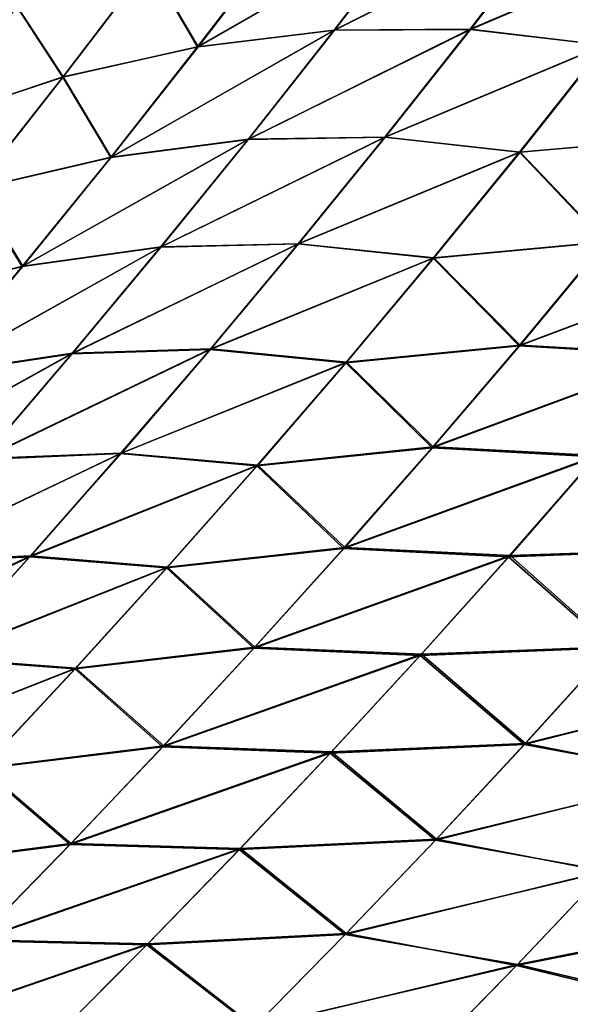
# Model space of a CAD drawing. Header units: metres. Extents: x -22 to 72, y -237 to 23.
# Tile 219 of 256: x 20.02 to 21.17, y -13.82 to -11.77. Entities that reach past the tile are written whole.
import ezdxf

# ---------------------------------------------------------------- set-up
doc = ezdxf.new("R2010")
doc.units = ezdxf.units.M
doc.layers.add('solid_509588_MEDIA_SW0001', color=7, linetype='CONTINUOUS')

msp = doc.modelspace()

# ---------------------------------------------------------------- linework, layer by layer
at = {"layer": 'solid_509588_MEDIA_SW0001'}
for points in [[(20.850859, -11.559444, 104.276764), (20.56798, -11.591391, 104.592705), (20.389584, -11.824374, 104.492584)], [(20.674412, -11.789685, 104.171967), (20.850859, -11.559444, 104.276764), (20.389584, -11.824374, 104.492584)], [(20.390482, -11.824158, 64.505547), (20.851782, -11.559525, 64.721764), (20.675444, -11.789509, 64.826393)], [(20.390482, -11.824158, 64.505547), (20.568768, -11.591427, 64.405586), (20.851782, -11.559525, 64.721764)], [(21.133377, -11.559335, 103.963593), (20.850859, -11.559444, 104.276764), (20.674412, -11.789685, 104.171967)], [(20.958433, -11.787439, 103.853729), (21.133377, -11.559335, 103.963593), (20.674412, -11.789685, 104.171967)], [(20.675444, -11.789509, 64.826393), (20.851782, -11.559525, 64.721764), (21.13413, -11.559875, 65.035355)], [(20.675444, -11.789509, 64.826393), (21.13413, -11.559875, 65.035355), (20.959278, -11.78772, 65.145065)], [(21.412516, -11.594133, 103.651062), (21.133377, -11.559335, 103.963593), (20.958433, -11.787439, 103.853729)], [(20.959278, -11.78772, 65.145065), (21.13413, -11.559875, 65.035355), (21.413664, -11.594397, 65.347954)], [(20.389584, -11.824374, 104.492584), (20.56798, -11.591391, 104.592705), (20.288477, -11.651194, 104.91349)], [(20.289186, -11.651126, 64.084526), (20.568768, -11.591427, 64.405586), (20.390482, -11.824158, 64.505547)], [(21.238533, -11.820712, 103.535645), (21.412516, -11.594133, 103.651062), (20.958433, -11.787439, 103.853729)], [(20.959278, -11.78772, 65.145065), (21.413664, -11.594397, 65.347954), (21.239779, -11.820702, 65.463203)], [(20.107805, -11.887503, 104.817741), (20.288477, -11.651194, 104.91349), (20.012302, -11.739926, 105.238792)], [(20.012669, -11.740122, 63.759071), (20.289186, -11.651126, 64.084526), (20.108631, -11.887185, 64.180122)], [(20.389584, -11.824374, 104.492584), (20.288477, -11.651194, 104.91349), (20.107805, -11.887503, 104.817741)], [(20.108631, -11.887185, 64.180122), (20.289186, -11.651126, 64.084526), (20.390482, -11.824158, 64.505547)], [(20.107805, -11.887503, 104.817741), (20.012302, -11.739926, 105.238792), (19.829002, -11.980183, 105.147118)], [(19.829479, -11.980134, 63.850605), (20.012669, -11.740122, 63.759071), (20.108631, -11.887185, 64.180122)], [(20.674412, -11.789685, 104.171967), (20.389584, -11.824374, 104.492584), (20.208019, -12.055026, 104.391647)], [(20.494856, -12.017462, 104.066292), (20.674412, -11.789685, 104.171967), (20.208019, -12.055026, 104.391647)], [(20.209055, -12.054517, 64.606331), (20.675444, -11.789509, 64.826393), (20.496017, -12.016988, 64.931908)], [(20.209055, -12.054517, 64.606331), (20.390482, -11.824158, 64.505547), (20.675444, -11.789509, 64.826393)], [(20.958433, -11.787439, 103.853729), (20.674412, -11.789685, 104.171967), (20.494856, -12.017462, 104.066292)], [(20.780432, -12.012941, 103.74292), (20.958433, -11.787439, 103.853729), (20.494856, -12.017462, 104.066292)], [(20.496017, -12.016988, 64.931908), (20.959278, -11.78772, 65.145065), (20.781389, -12.012919, 65.255707)], [(20.496017, -12.016988, 64.931908), (20.675444, -11.789509, 64.826393), (20.959278, -11.78772, 65.145065)], [(21.238533, -11.820712, 103.535645), (20.958433, -11.787439, 103.853729), (20.780432, -12.012941, 103.74292)], [(20.781389, -12.012919, 65.255707), (20.959278, -11.78772, 65.145065), (21.239779, -11.820702, 65.463203)], [(21.061544, -12.044537, 103.419212), (21.238533, -11.820712, 103.535645), (20.780432, -12.012941, 103.74292)], [(20.781389, -12.012919, 65.255707), (21.239779, -11.820702, 65.463203), (21.062904, -12.044209, 65.579453)], [(21.416355, -12.013557, 103.148727), (21.238533, -11.820712, 103.535645), (21.061544, -12.044537, 103.419212)], [(21.062904, -12.044209, 65.579453), (21.239779, -11.820702, 65.463203), (21.418131, -12.012984, 65.849983)], [(20.208019, -12.055026, 104.391647), (20.389584, -11.824374, 104.492584), (20.107805, -11.887503, 104.817741)], [(20.108631, -11.887185, 64.180122), (20.390482, -11.824158, 64.505547), (20.209055, -12.054517, 64.606331)], [(19.92391, -12.121607, 104.72123), (20.107805, -11.887503, 104.817741), (19.829002, -11.980183, 105.147118)], [(19.829479, -11.980134, 63.850605), (20.108631, -11.887185, 64.180122), (19.924883, -12.120998, 64.276489)], [(20.208019, -12.055026, 104.391647), (20.107805, -11.887503, 104.817741), (19.92391, -12.121607, 104.72123)], [(19.924883, -12.120998, 64.276489), (20.108631, -11.887185, 64.180122), (20.209055, -12.054517, 64.606331)], [(20.494856, -12.017462, 104.066292), (20.208019, -12.055026, 104.391647), (20.023378, -12.283322, 104.289978)], [(20.312279, -12.24275, 103.959824), (20.494856, -12.017462, 104.066292), (20.023378, -12.283322, 104.289978)], [(20.02459, -12.282471, 64.707855), (20.496017, -12.016988, 64.931908), (20.313604, -12.241928, 65.038216)], [(20.02459, -12.282471, 64.707855), (20.209055, -12.054517, 64.606331), (20.496017, -12.016988, 64.931908)], [(20.780432, -12.012941, 103.74292), (20.494856, -12.017462, 104.066292), (20.312279, -12.24275, 103.959824)], [(20.599464, -12.235812, 103.631256), (20.780432, -12.012941, 103.74292), (20.312279, -12.24275, 103.959824)], [(20.313604, -12.241928, 65.038216), (20.781389, -12.012919, 65.255707), (20.600565, -12.235438, 65.367195)], [(20.313604, -12.241928, 65.038216), (20.496017, -12.016988, 64.931908), (20.781389, -12.012919, 65.255707)], [(21.061544, -12.044537, 103.419212), (20.780432, -12.012941, 103.74292), (20.599464, -12.235812, 103.631256)], [(20.600565, -12.235438, 65.367195), (20.781389, -12.012919, 65.255707), (21.062904, -12.044209, 65.579453)], [(21.240061, -12.232404, 103.026848), (21.416355, -12.013557, 103.148727), (21.061544, -12.044537, 103.419212)], [(21.062904, -12.044209, 65.579453), (21.418131, -12.012984, 65.849983), (21.241972, -12.231464, 65.971649)], [(20.881643, -12.265576, 103.30188), (21.061544, -12.044537, 103.419212), (20.599464, -12.235812, 103.631256)], [(20.600565, -12.235438, 65.367195), (21.062904, -12.044209, 65.579453), (20.883148, -12.264876, 65.696587)], [(21.240061, -12.232404, 103.026848), (21.061544, -12.044537, 103.419212), (20.881643, -12.265576, 103.30188)], [(20.883148, -12.264876, 65.696587), (21.062904, -12.044209, 65.579453), (21.241972, -12.231464, 65.971649)], [(20.023378, -12.283322, 104.289978), (20.208019, -12.055026, 104.391647), (19.92391, -12.121607, 104.72123)], [(19.924883, -12.120998, 64.276489), (20.209055, -12.054517, 64.606331), (20.02459, -12.282471, 64.707855)], [(20.023378, -12.283322, 104.289978), (19.92391, -12.121607, 104.72123), (19.736881, -12.353484, 104.624054)], [(19.738041, -12.352536, 64.37355), (19.924883, -12.120998, 64.276489), (20.02459, -12.282471, 64.707855)], [(21.061003, -12.448345, 102.904083), (21.240061, -12.232404, 103.026848), (20.881643, -12.265576, 103.30188)], [(20.883148, -12.264876, 65.696587), (21.241972, -12.231464, 65.971649), (21.06308, -12.446983, 66.094177)], [(21.576708, -12.254247, 102.743767), (21.240061, -12.232404, 103.026848), (21.061003, -12.448345, 102.904083)], [(21.06308, -12.446983, 66.094177), (21.241972, -12.231464, 65.971649), (21.579252, -12.252763, 66.254562)], [(20.312279, -12.24275, 103.959824), (20.023378, -12.283322, 104.289978), (19.835741, -12.509243, 104.187668)], [(20.12676, -12.465528, 103.852669), (20.312279, -12.24275, 103.959824), (19.835741, -12.509243, 104.187668)], [(19.837177, -12.507996, 64.810028), (20.313604, -12.241928, 65.038216), (20.1283, -12.464303, 65.14521)], [(19.837177, -12.507996, 64.810028), (20.02459, -12.282471, 64.707855), (20.313604, -12.241928, 65.038216)], [(20.599464, -12.235812, 103.631256), (20.312279, -12.24275, 103.959824), (20.12676, -12.465528, 103.852669)], [(20.415609, -12.456032, 103.518852), (20.599464, -12.235812, 103.631256), (20.12676, -12.465528, 103.852669)], [(20.1283, -12.464303, 65.14521), (20.600565, -12.235438, 65.367195), (20.416895, -12.455249, 65.479416)], [(20.1283, -12.464303, 65.14521), (20.313604, -12.241928, 65.038216), (20.600565, -12.235438, 65.367195)], [(20.881643, -12.265576, 103.30188), (20.599464, -12.235812, 103.631256), (20.415609, -12.456032, 103.518852)], [(20.416895, -12.455249, 65.479416), (20.600565, -12.235438, 65.367195), (20.883148, -12.264876, 65.696587)], [(21.400194, -12.468675, 102.615662), (21.576708, -12.254247, 102.743767), (21.061003, -12.448345, 102.904083)], [(21.06308, -12.446983, 66.094177), (21.579252, -12.252763, 66.254562), (21.402901, -12.466762, 66.382393)], [(20.6989, -12.483817, 103.183739), (20.881643, -12.265576, 103.30188), (20.415609, -12.456032, 103.518852)], [(20.416895, -12.455249, 65.479416), (20.883148, -12.264876, 65.696587), (20.700586, -12.482692, 65.814514)], [(21.061003, -12.448345, 102.904083), (20.881643, -12.265576, 103.30188), (20.6989, -12.483817, 103.183739)], [(20.700586, -12.482692, 65.814514), (20.883148, -12.264876, 65.696587), (21.06308, -12.446983, 66.094177)], [(19.835741, -12.509243, 104.187668), (20.023378, -12.283322, 104.289978), (19.736881, -12.353484, 104.624054)], [(19.738041, -12.352536, 64.37355), (20.02459, -12.282471, 64.707855), (19.837177, -12.507996, 64.810028)], [(20.415609, -12.456032, 103.518852), (20.12676, -12.465528, 103.852669), (19.938295, -12.685885, 103.744865)], [(20.228853, -12.673704, 103.405739), (20.415609, -12.456032, 103.518852), (19.938295, -12.685885, 103.744865)], [(19.94006, -12.684242, 65.252876), (20.416895, -12.455249, 65.479416), (20.230328, -12.672505, 65.592369)], [(19.94006, -12.684242, 65.252876), (20.1283, -12.464303, 65.14521), (20.416895, -12.455249, 65.479416)], [(20.6989, -12.483817, 103.183739), (20.415609, -12.456032, 103.518852), (20.228853, -12.673704, 103.405739)], [(20.230328, -12.672505, 65.592369), (20.416895, -12.455249, 65.479416), (20.700586, -12.482692, 65.814514)], [(20.879173, -12.661487, 102.780472), (21.061003, -12.448345, 102.904083), (20.6989, -12.483817, 103.183739)], [(20.700586, -12.482692, 65.814514), (21.06308, -12.446983, 66.094177), (20.881413, -12.659697, 66.21756)], [(21.400194, -12.468675, 102.615662), (21.061003, -12.448345, 102.904083), (20.879173, -12.661487, 102.780472)], [(20.881413, -12.659697, 66.21756), (21.06308, -12.446983, 66.094177), (21.402901, -12.466762, 66.382393)], [(20.12676, -12.465528, 103.852669), (19.835741, -12.509243, 104.187668), (19.645094, -12.732882, 104.084778)], [(19.938295, -12.685885, 103.744865), (20.12676, -12.465528, 103.852669), (19.645094, -12.732882, 104.084778)], [(19.646774, -12.731221, 64.912819), (20.1283, -12.464303, 65.14521), (19.94006, -12.684242, 65.252876)], [(19.646774, -12.731221, 64.912819), (19.837177, -12.507996, 64.810028), (20.1283, -12.464303, 65.14521)], [(21.220974, -12.680184, 102.486633), (21.400194, -12.468675, 102.615662), (20.879173, -12.661487, 102.780472)], [(20.881413, -12.659697, 66.21756), (21.402901, -12.466762, 66.382393), (21.223833, -12.677836, 66.511162)], [(20.513283, -12.699397, 103.064819), (20.6989, -12.483817, 103.183739), (20.228853, -12.673704, 103.405739)], [(20.230328, -12.672505, 65.592369), (20.700586, -12.482692, 65.814514), (20.515139, -12.697857, 65.93325)], [(20.879173, -12.661487, 102.780472), (20.6989, -12.483817, 103.183739), (20.513283, -12.699397, 103.064819)], [(20.515139, -12.697857, 65.93325), (20.700586, -12.482692, 65.814514), (20.881413, -12.659697, 66.21756)], [(20.694502, -12.872038, 102.655975), (20.879173, -12.661487, 102.780472), (20.513283, -12.699397, 103.064819)], [(20.515139, -12.697857, 65.93325), (20.881413, -12.659697, 66.21756), (20.696844, -12.869902, 66.341896)], [(21.220974, -12.680184, 102.486633), (20.879173, -12.661487, 102.780472), (20.694502, -12.872038, 102.655975)], [(20.696844, -12.869902, 66.341896), (20.881413, -12.659697, 66.21756), (21.223833, -12.677836, 66.511162)], [(20.228853, -12.673704, 103.405739), (19.938295, -12.685885, 103.744865), (19.746788, -12.904033, 103.636406)], [(20.039106, -12.889042, 103.291893), (20.228853, -12.673704, 103.405739), (19.746788, -12.904033, 103.636406)], [(19.748732, -12.90204, 65.361252), (20.230328, -12.672505, 65.592369), (20.040716, -12.887507, 65.706116)], [(19.748732, -12.90204, 65.361252), (19.94006, -12.684242, 65.252876), (20.230328, -12.672505, 65.592369)], [(20.513283, -12.699397, 103.064819), (20.228853, -12.673704, 103.405739), (20.039106, -12.889042, 103.291893)], [(20.040716, -12.887507, 65.706116), (20.230328, -12.672505, 65.592369), (20.515139, -12.697857, 65.93325)], [(21.038994, -12.888981, 102.356636), (21.220974, -12.680184, 102.486633), (20.694502, -12.872038, 102.655975)], [(20.696844, -12.869902, 66.341896), (21.223833, -12.677836, 66.511162), (21.041945, -12.886284, 66.640961)], [(21.435257, -12.875, 102.102226), (21.220974, -12.680184, 102.486633), (21.038994, -12.888981, 102.356636)], [(21.041945, -12.886284, 66.640961), (21.223833, -12.677836, 66.511162), (21.437769, -12.873, 66.895882)], [(20.324713, -12.912534, 102.945076), (20.513283, -12.699397, 103.064819), (20.039106, -12.889042, 103.291893)], [(20.040716, -12.887507, 65.706116), (20.515139, -12.697857, 65.93325), (20.326672, -12.910677, 66.052879)], [(20.694502, -12.872038, 102.655975), (20.513283, -12.699397, 103.064819), (20.324713, -12.912534, 102.945076)], [(20.326672, -12.910677, 66.052879), (20.515139, -12.697857, 65.93325), (20.696844, -12.869902, 66.341896)], [(20.326672, -12.910677, 66.052879), (20.696844, -12.869902, 66.341896), (20.509277, -13.077901, 66.467308)], [(20.509277, -13.077901, 66.467308), (20.696844, -12.869902, 66.341896), (21.041945, -12.886284, 66.640961)], [(20.039106, -12.889042, 103.291893), (19.746788, -12.904033, 103.636406), (19.552164, -13.120186, 103.527245)], [(19.846304, -13.102262, 103.177269), (20.039106, -12.889042, 103.291893), (19.552164, -13.120186, 103.527245)], [(19.554186, -13.117998, 65.470451), (20.040716, -12.887507, 65.706116), (19.84794, -13.100556, 65.82077)], [(19.554186, -13.117998, 65.470451), (19.748732, -12.90204, 65.361252), (20.040716, -12.887507, 65.706116)], [(20.324713, -12.912534, 102.945076), (20.039106, -12.889042, 103.291893), (19.846304, -13.102262, 103.177269)], [(19.84794, -13.100556, 65.82077), (20.040716, -12.887507, 65.706116), (20.326672, -12.910677, 66.052879)], [(20.506939, -13.08021, 102.530525), (20.694502, -12.872038, 102.655975), (20.324713, -12.912534, 102.945076)], [(21.038994, -12.888981, 102.356636), (20.694502, -12.872038, 102.655975), (20.506939, -13.08021, 102.530525)], [(20.854208, -13.095274, 102.225601), (21.038994, -12.888981, 102.356636), (20.506939, -13.08021, 102.530525)], [(20.509277, -13.077901, 66.467308), (21.041945, -12.886284, 66.640961), (20.857143, -13.092401, 66.771919)], [(21.254858, -13.079454, 101.966431), (21.038994, -12.888981, 102.356636), (20.854208, -13.095274, 102.225601)], [(20.857143, -13.092401, 66.771919), (21.041945, -12.886284, 66.640961), (21.257332, -13.077239, 67.031555)], [(21.254858, -13.079454, 101.966431), (21.435257, -12.875, 102.102226), (21.038994, -12.888981, 102.356636)], [(21.041945, -12.886284, 66.640961), (21.437769, -12.873, 66.895882), (21.257332, -13.077239, 67.031555)], [(20.133133, -13.123443, 102.824448), (20.324713, -12.912534, 102.945076), (19.846304, -13.102262, 103.177269)], [(19.84794, -13.100556, 65.82077), (20.326672, -12.910677, 66.052879), (20.135078, -13.121453, 66.173531)], [(20.506939, -13.08021, 102.530525), (20.324713, -12.912534, 102.945076), (20.133133, -13.123443, 102.824448)], [(20.135078, -13.121453, 66.173531), (20.326672, -12.910677, 66.052879), (20.509277, -13.077901, 66.467308)], [(20.316477, -13.286143, 102.404114), (20.506939, -13.08021, 102.530525), (20.133133, -13.123443, 102.824448)], [(20.135078, -13.121453, 66.173531), (20.509277, -13.077901, 66.467308), (20.318684, -13.283877, 66.593842)], [(20.854208, -13.095274, 102.225601), (20.506939, -13.08021, 102.530525), (20.316477, -13.286143, 102.404114)], [(20.666616, -13.299198, 102.093521), (20.854208, -13.095274, 102.225601), (20.316477, -13.286143, 102.404114)], [(20.318684, -13.283877, 66.593842), (20.509277, -13.077901, 66.467308), (20.857143, -13.092401, 66.771919)], [(20.318684, -13.283877, 66.593842), (20.857143, -13.092401, 66.771919), (20.669413, -13.296366, 66.904099)], [(21.07177, -13.281423, 101.829498), (20.854208, -13.095274, 102.225601), (20.666616, -13.299198, 102.093521)], [(20.669413, -13.296366, 66.904099), (20.857143, -13.092401, 66.771919), (21.074083, -13.279209, 67.168533)], [(21.07177, -13.281423, 101.829498), (21.254858, -13.079454, 101.966431), (20.854208, -13.095274, 102.225601)], [(20.857143, -13.092401, 66.771919), (21.257332, -13.077239, 67.031555), (21.074083, -13.279209, 67.168533)], [(21.606472, -13.145452, 101.678894), (21.254858, -13.079454, 101.966431), (21.07177, -13.281423, 101.829498)], [(21.074083, -13.279209, 67.168533), (21.257332, -13.077239, 67.031555), (21.605782, -13.146898, 67.321716)], [(20.133133, -13.123443, 102.824448), (19.846304, -13.102262, 103.177269), (19.650423, -13.313515, 103.061836)], [(19.65196, -13.311849, 65.936378), (19.84794, -13.100556, 65.82077), (20.135078, -13.121453, 66.173531)], [(19.938549, -13.332232, 102.702942), (20.133133, -13.123443, 102.824448), (19.650423, -13.313515, 103.061836)], [(19.65196, -13.311849, 65.936378), (20.135078, -13.121453, 66.173531), (19.940355, -13.330325, 66.295212)], [(20.316477, -13.286143, 102.404114), (20.133133, -13.123443, 102.824448), (19.938549, -13.332232, 102.702942)], [(19.940355, -13.330325, 66.295212), (20.135078, -13.121453, 66.173531), (20.318684, -13.283877, 66.593842)], [(21.425917, -13.346441, 101.535812), (21.606472, -13.145452, 101.678894), (21.07177, -13.281423, 101.829498)], [(21.074083, -13.279209, 67.168533), (21.605782, -13.146898, 67.321716), (21.424911, -13.347938, 67.46492)], [(20.886059, -13.48089, 101.691513), (21.07177, -13.281423, 101.829498), (20.666616, -13.299198, 102.093521)], [(20.669413, -13.296366, 66.904099), (21.074083, -13.279209, 67.168533), (20.888105, -13.478868, 67.306709)], [(21.425917, -13.346441, 101.535812), (21.07177, -13.281423, 101.829498), (20.886059, -13.48089, 101.691513)], [(20.888105, -13.478868, 67.306709), (21.074083, -13.279209, 67.168533), (21.424911, -13.347938, 67.46492)], [(20.123182, -13.489802, 102.276848), (20.316477, -13.286143, 102.404114), (19.938549, -13.332232, 102.702942)], [(19.940355, -13.330325, 66.295212), (20.318684, -13.283877, 66.593842), (20.125151, -13.487761, 66.721367)], [(20.666616, -13.299198, 102.093521), (20.316477, -13.286143, 102.404114), (20.123182, -13.489802, 102.276848)], [(20.476294, -13.500711, 101.960495), (20.666616, -13.299198, 102.093521), (20.123182, -13.489802, 102.276848)], [(20.125151, -13.487761, 66.721367), (20.318684, -13.283877, 66.593842), (20.669413, -13.296366, 66.904099)], [(20.125151, -13.487761, 66.721367), (20.669413, -13.296366, 66.904099), (20.478844, -13.498104, 67.037354)], [(20.886059, -13.48089, 101.691513), (20.666616, -13.299198, 102.093521), (20.476294, -13.500711, 101.960495)], [(20.478844, -13.498104, 67.037354), (20.669413, -13.296366, 66.904099), (20.888105, -13.478868, 67.306709)], [(20.123182, -13.489802, 102.276848), (19.938549, -13.332232, 102.702942), (19.741032, -13.538857, 102.580688)], [(19.74259, -13.537204, 66.417778), (19.940355, -13.330325, 66.295212), (20.125151, -13.487761, 66.721367)], [(21.24284, -13.544787, 101.391602), (21.425917, -13.346441, 101.535812), (20.886059, -13.48089, 101.691513)], [(20.888105, -13.478868, 67.306709), (21.424911, -13.347938, 67.46492), (21.241421, -13.546517, 67.609398)], [(19.74259, -13.537204, 66.417778), (20.125151, -13.487761, 66.721367), (19.92877, -13.689448, 66.849724)], [(19.92877, -13.689448, 66.849724), (20.125151, -13.487761, 66.721367), (20.478844, -13.498104, 67.037354)], [(20.697798, -13.677792, 101.552612), (20.886059, -13.48089, 101.691513), (20.476294, -13.500711, 101.960495)], [(20.478844, -13.498104, 67.037354), (20.888105, -13.478868, 67.306709), (20.699495, -13.676109, 67.44593)], [(21.24284, -13.544787, 101.391602), (20.886059, -13.48089, 101.691513), (20.697798, -13.677792, 101.552612)], [(20.699495, -13.676109, 67.44593), (20.888105, -13.478868, 67.306709), (21.241421, -13.546517, 67.609398)], [(19.92713, -13.691124, 102.148857), (20.123182, -13.489802, 102.276848), (19.741032, -13.538857, 102.580688)], [(20.476294, -13.500711, 101.960495), (20.123182, -13.489802, 102.276848), (19.92713, -13.691124, 102.148857)], [(20.283312, -13.699752, 101.82666), (20.476294, -13.500711, 101.960495), (19.92713, -13.691124, 102.148857)], [(19.92877, -13.689448, 66.849724), (20.478844, -13.498104, 67.037354), (20.285534, -13.69751, 67.171532)], [(20.697798, -13.677792, 101.552612), (20.476294, -13.500711, 101.960495), (20.283312, -13.699752, 101.82666)], [(20.285534, -13.69751, 67.171532), (20.478844, -13.498104, 67.037354), (20.699495, -13.676109, 67.44593)], [(21.057322, -13.740426, 101.246391), (21.24284, -13.544787, 101.391602), (20.697798, -13.677792, 101.552612)], [(20.699495, -13.676109, 67.44593), (21.241421, -13.546517, 67.609398), (21.05541, -13.742529, 67.754997)], [(21.05541, -13.742529, 67.754997), (21.241421, -13.546517, 67.609398), (21.600945, -13.634942, 67.901115)], [(21.603924, -13.631447, 101.101387), (21.24284, -13.544787, 101.391602), (21.057322, -13.740426, 101.246391)], [(21.421122, -13.826267, 100.949646), (21.603924, -13.631447, 101.101387), (21.057322, -13.740426, 101.246391)], [(21.05541, -13.742529, 67.754997), (21.600945, -13.634942, 67.901115), (21.417578, -13.830153, 68.053276)], [(20.283312, -13.699752, 101.82666), (19.92713, -13.691124, 102.148857), (19.728386, -13.890047, 102.020271)], [(19.729628, -13.888832, 66.978737), (19.92877, -13.689448, 66.849724), (20.285534, -13.69751, 67.171532)], [(20.507061, -13.872064, 101.412926), (20.697798, -13.677792, 101.552612), (20.283312, -13.699752, 101.82666)], [(20.285534, -13.69751, 67.171532), (20.699495, -13.676109, 67.44593), (20.508345, -13.870827, 67.586021)], [(21.057322, -13.740426, 101.246391), (20.697798, -13.677792, 101.552612), (20.507061, -13.872064, 101.412926)], [(20.508345, -13.870827, 67.586021), (20.699495, -13.676109, 67.44593), (21.05541, -13.742529, 67.754997)], [(20.08774, -13.896255, 101.692154), (20.283312, -13.699752, 101.82666), (19.728386, -13.890047, 102.020271)], [(19.729628, -13.888832, 66.978737), (20.285534, -13.69751, 67.171532), (20.089567, -13.894475, 67.306458)], [(20.507061, -13.872064, 101.412926), (20.283312, -13.699752, 101.82666), (20.08774, -13.896255, 101.692154)], [(20.089567, -13.894475, 67.306458), (20.285534, -13.69751, 67.171532), (20.508345, -13.870827, 67.586021)], [(20.869434, -13.933292, 101.100311), (21.057322, -13.740426, 101.246391), (20.507061, -13.872064, 101.412926)], [(20.508345, -13.870827, 67.586021), (21.05541, -13.742529, 67.754997), (20.866976, -13.935866, 67.901543)], [(20.866976, -13.935866, 67.901543), (21.05541, -13.742529, 67.754997), (21.417578, -13.830153, 68.053276)], [(21.421122, -13.826267, 100.949646), (21.057322, -13.740426, 101.246391), (20.869434, -13.933292, 101.100311)]]:
    msp.add_3dface(points, dxfattribs=at)

doc.saveas('drawing.dxf')
